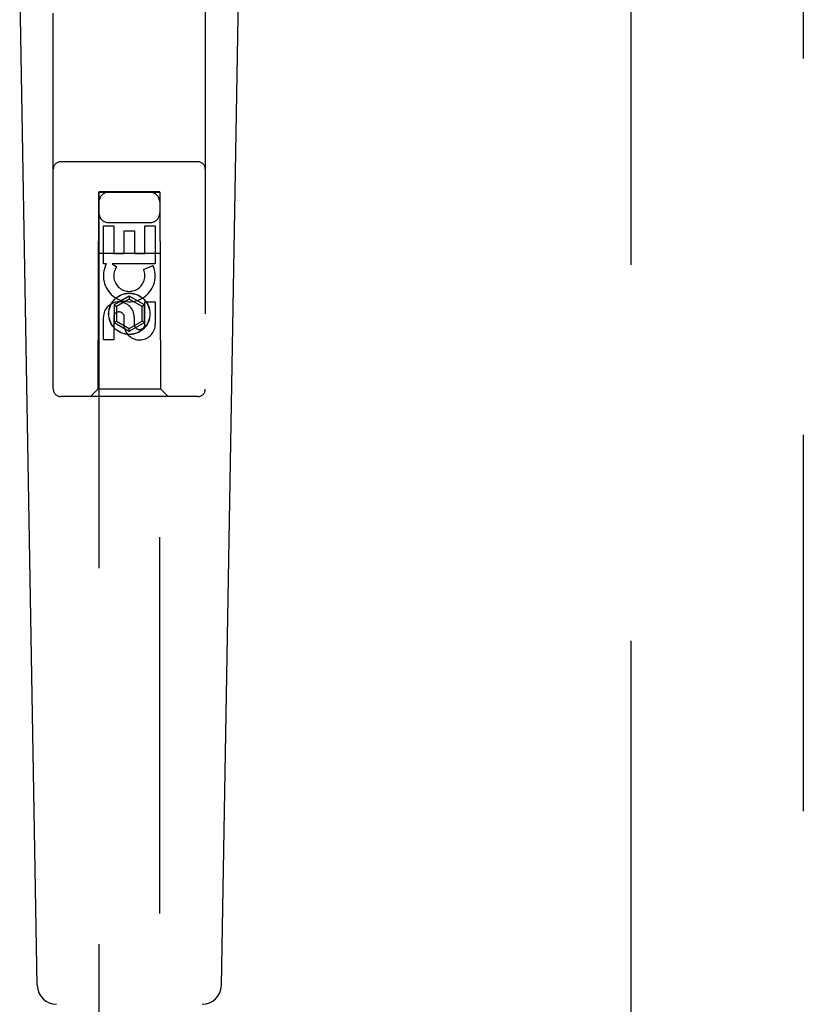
# Model space of a CAD drawing. Header units: inches. Extents: x 0 to 281, y 0 to 182.
# Tile 7 of 26: x 84.96 to 88.18, y 87.71 to 91.76. Entities that reach past the tile are written whole.
import ezdxf

# ---------------------------------------------------------------- set-up
doc = ezdxf.new("R2010")
doc.units = ezdxf.units.IN
doc.header["$LTSCALE"] = 15.47
doc.header["$MEASUREMENT"] = 0
doc.linetypes.add('HIDDEN', pattern=[0.2, 0.1, -0.1])
doc.layers.add('DEFAULT_2', color=8, linetype='HIDDEN')
doc.layers.add('LEFTHAND_DOOR_ASSEMBLY', color=7, linetype='CONTINUOUS')

msp = doc.modelspace()

# ---------------------------------------------------------------- linework, layer by layer
at = {"layer": 'DEFAULT_2', "color": 8, "linetype": 'HIDDEN'}
msp.add_line((87.4716, 132.5226), (87.4716, 53.9256), dxfattribs=at)
at = {"layer": 'LEFTHAND_DOOR_ASSEMBLY', "color": 8, "linetype": 'HIDDEN'}
for p, q in [((88.1801, 133.3701), (88.1801, 53.0781)), ((85.0966, 90.2416), (85.0966, 92.0991)), ((85.7216, 92.0991), (85.7216, 90.2416)), ((85.6916, 91.1766), (85.1266, 91.1766)), ((85.2826, 91.0516), (85.2791, 90.2416)), ((85.2826, 91.0516), (85.5356, 91.0516)), ((85.2841, 91.0533), (85.2841, 54.0516)), ((85.5341, 91.0533), (85.2841, 91.0533)), ((85.5341, 91.0502), (85.2841, 91.0502)), ((85.5341, 54.0516), (85.5341, 91.0533)), ((85.5391, 90.2416), (85.5356, 91.0516)), ((85.3026, 90.7576), (85.3026, 90.9138)), ((85.3026, 90.9138), (85.345, 90.9138)), ((85.3241, 90.9266), (85.4941, 90.9266)), ((85.345, 90.9138), (85.345, 90.8002)), ((85.4734, 90.8002), (85.4734, 90.9138)), ((85.4734, 90.9138), (85.5158, 90.9138)), ((85.5158, 90.9138), (85.5158, 90.7576)), ((85.3885, 90.8002), (85.3885, 90.8925)), ((85.3885, 90.8925), (85.4309, 90.8925)), ((85.4309, 90.8925), (85.4309, 90.8002)), ((85.2816, 90.8016), (85.5367, 90.8016)), ((85.345, 90.8002), (85.3885, 90.8002)), ((85.4309, 90.8002), (85.4734, 90.8002)), ((85.3148, 90.7576), (85.3026, 90.7576)), ((85.3131, 90.7541), (85.3148, 90.7576)), ((85.3382, 90.7576), (85.3567, 90.7446)), ((85.5158, 90.7576), (85.3382, 90.7576)), ((85.4677, 90.7332), (85.5068, 90.7502)), ((85.4091, 90.6241), (85.3466, 90.588)), ((85.4091, 90.6125), (85.3566, 90.5822)), ((85.4091, 90.6241), (85.4091, 90.6125)), ((85.4716, 90.588), (85.4091, 90.6241)), ((85.4616, 90.5822), (85.4091, 90.6125)), ((85.3466, 90.588), (85.3466, 90.5158)), ((85.3466, 90.588), (85.3566, 90.5822)), ((85.3566, 90.5822), (85.3566, 90.5216)), ((85.4716, 90.588), (85.4616, 90.5822)), ((85.4616, 90.5216), (85.4616, 90.5822)), ((85.4716, 90.5158), (85.4716, 90.588)), ((85.4734, 90.5089), (85.4734, 90.6014)), ((85.4734, 90.6014), (85.5158, 90.6014)), ((85.5158, 90.6014), (85.5158, 90.5089)), ((85.3026, 90.4451), (85.3026, 90.5375)), ((85.345, 90.5375), (85.345, 90.4451)), ((85.3885, 90.4951), (85.3885, 90.5414)), ((85.4295, 90.5375), (85.4295, 90.509)), ((85.3466, 90.5158), (85.3566, 90.5216)), ((85.3466, 90.5158), (85.4091, 90.4798)), ((85.3566, 90.5216), (85.4091, 90.4913)), ((85.4091, 90.4913), (85.4616, 90.5216)), ((85.4091, 90.4798), (85.4716, 90.5158)), ((85.4091, 90.4798), (85.4091, 90.4913)), ((85.4716, 90.5158), (85.4616, 90.5216)), ((85.345, 90.4451), (85.3026, 90.4451)), ((85.6916, 90.2116), (85.1266, 90.2116)), ((85.2791, 90.2416), (85.2491, 90.2116)), ((85.5391, 90.2416), (85.2791, 90.2416)), ((85.5391, 90.2416), (85.5691, 90.2116))]:
    msp.add_line(p, q, dxfattribs=at)
at = {"layer": 'LEFTHAND_DOOR_ASSEMBLY', "color": 7, "linetype": 'Continuous'}
for p, q in [((85.0306, 87.7897), (84.9584, 91.929)), ((85.7877, 87.7897), (85.8599, 91.929))]:
    msp.add_line(p, q, dxfattribs=at)
at = {"layer": 'LEFTHAND_DOOR_ASSEMBLY', "color": 8, "linetype": 'HIDDEN'}
for radius in [0.085, 0.0845]:
    msp.add_circle((85.4091, 90.5516), radius, dxfattribs=at)
for centre, radius, start, end in [((85.1266, 91.1466), 0.03, 90, 180), ((85.6916, 91.1466), 0.03, 0, 90), ((85.3241, 91.0116), 0.04, 90, 180), ((85.4941, 91.0116), 0.04, 0, 90), ((85.3241, 90.9666), 0.04, 180, 270), ((85.4941, 90.9666), 0.04, 270, 360), ((85.409, 90.7079), 0.1065, 154.2636, 23.4027), ((85.409, 90.7079), 0.0639, 144.8895, 23.4026), ((85.366, 90.5375), 0.0635, 0, 180), ((85.3669, 90.5375), 0.0219, 10.307, 180), ((85.4514, 90.5088), 0.0644, 192.2995, 0.0775), ((85.4514, 90.5089), 0.0219, 179.9011, 360), ((85.1266, 90.2416), 0.03, 180, 270), ((85.6916, 90.2416), 0.03, 270, 360)]:
    msp.add_arc(centre, radius, start, end, dxfattribs=at)
at = {"layer": 'LEFTHAND_DOOR_ASSEMBLY', "color": 7, "linetype": 'Continuous'}
for centre, start, end in [((85.1094, 87.791), 181, 270), ((85.7089, 87.791), 270, 359)]:
    msp.add_arc(centre, 0.0787, start, end, dxfattribs=at)

doc.saveas('drawing.dxf')
